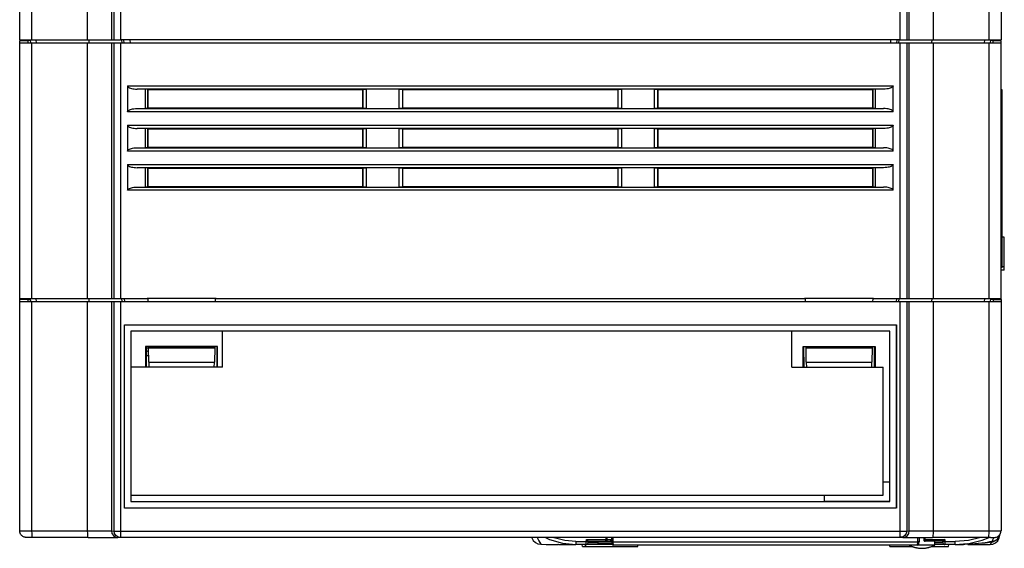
# Model space of a CAD drawing. Extents: x 0 to 420, y 0 to 297.
# Tile 19 of 24: x 191 to 243, y 213 to 241. Entities that reach past the tile are written whole.
import ezdxf

# ---------------------------------------------------------------- set-up
doc = ezdxf.new("R2010")
doc.units = 0
doc.header["$LTSCALE"] = 23.1
doc.layers.get('0').update_dxf_attribs({"linetype": 'CONTINUOUS'})

msp = doc.modelspace()

# ---------------------------------------------------------------- linework, layer by layer
at = {"color": 7, "linetype": 'CONTINUOUS'}
for p, q in [((190.503, 240.404), (190.503, 247.229)), ((191.142, 247.262), (191.142, 240.403)), ((194.138, 240.403), (194.138, 247.418)), ((195.411, 247.482), (195.411, 240.4)), ((195.55, 240.397), (195.55, 247.486)), ((195.899, 247.504), (195.899, 240.396)), ((237.607, 240.396), (237.607, 247.504)), ((237.956, 247.486), (237.956, 240.397)), ((238.095, 240.4), (238.095, 247.482)), ((239.368, 247.418), (239.368, 240.403)), ((242.364, 240.403), (242.364, 247.262)), ((243.003, 247.229), (243.003, 240.404)), ((190.503, 240.404), (190.552, 240.404)), ((190.503, 226.536), (190.503, 240.368)), ((190.503, 240.368), (190.534, 240.368)), ((190.534, 240.368), (190.623, 240.368)), ((190.892, 240.403), (191.063, 240.403)), ((190.956, 240.368), (190.932, 240.367)), ((190.932, 240.367), (190.932, 240.23)), ((191.142, 240.228), (190.932, 240.228)), ((191.023, 240.368), (190.956, 240.368)), ((191.066, 240.368), (191.023, 240.368)), ((191.063, 240.405), (191.078, 240.229)), ((191.063, 240.403), (194.138, 240.403)), ((191.142, 240.228), (191.142, 226.578)), ((194.138, 240.228), (191.142, 240.228)), ((191.397, 240.229), (191.381, 240.404)), ((194.138, 226.578), (194.138, 240.228)), ((194.193, 240.404), (194.207, 240.232)), ((195.411, 240.4), (195.55, 240.397)), ((195.411, 240.225), (195.411, 226.575)), ((195.55, 240.222), (195.411, 240.225)), ((195.55, 226.572), (195.55, 240.222)), ((237.607, 240.396), (195.899, 240.396)), ((195.899, 240.221), (195.899, 226.571)), ((237.607, 240.221), (195.899, 240.221)), ((195.982, 240.224), (195.968, 240.4)), ((196.063, 240.398), (196.078, 240.218)), ((196.425, 240.222), (196.411, 240.397)), ((237.095, 240.397), (237.081, 240.222)), ((237.428, 240.218), (237.443, 240.398)), ((237.538, 240.4), (237.523, 240.224)), ((237.607, 226.571), (237.607, 240.221)), ((237.956, 240.397), (238.095, 240.4)), ((238.095, 240.225), (237.956, 240.222)), ((237.956, 240.222), (237.956, 226.572)), ((238.095, 226.575), (238.095, 240.225)), ((239.299, 240.232), (239.313, 240.404)), ((239.368, 240.403), (242.367, 240.403)), ((242.364, 240.228), (239.368, 240.228)), ((239.368, 240.228), (239.368, 226.578)), ((242.125, 240.404), (242.109, 240.229)), ((242.566, 240.228), (242.364, 240.228)), ((242.364, 226.578), (242.364, 240.228)), ((242.367, 240.403), (242.617, 240.403)), ((242.443, 240.405), (242.428, 240.229)), ((242.574, 240.23), (242.574, 240.367)), ((243.003, 226.526), (243.003, 240.368)), ((196.278, 237.937), (196.278, 236.555)), ((196.278, 237.937), (237.228, 237.937)), ((209.046, 237.762), (196.785, 237.763)), ((197.232, 237.755), (196.785, 237.763)), ((197.232, 236.738), (197.232, 237.755)), ((197.353, 237.748), (197.353, 236.747)), ((197.355, 237.745), (197.353, 237.748)), ((197.355, 236.75), (197.355, 237.745)), ((197.355, 237.745), (208.86, 237.745)), ((208.86, 237.745), (208.869, 237.754)), ((208.86, 237.745), (208.86, 236.75)), ((208.869, 236.74), (208.869, 237.754)), ((209.046, 237.763), (209.046, 236.73)), ((210.81, 237.763), (209.046, 237.763)), ((210.81, 236.73), (210.81, 237.763)), ((222.696, 237.762), (210.81, 237.762)), ((210.996, 237.745), (210.987, 237.754)), ((210.987, 237.754), (210.987, 236.74)), ((210.996, 236.75), (210.996, 237.745)), ((210.996, 237.745), (222.51, 237.745)), ((222.51, 237.745), (222.519, 237.754)), ((222.51, 237.745), (222.51, 236.75)), ((222.519, 236.74), (222.519, 237.754)), ((224.46, 237.763), (222.696, 237.763)), ((222.696, 237.763), (222.696, 236.73)), ((236.721, 237.763), (224.46, 237.762)), ((224.46, 236.73), (224.46, 237.763)), ((224.646, 237.745), (224.637, 237.754)), ((224.637, 237.754), (224.637, 236.74)), ((224.646, 237.745), (236.15, 237.745)), ((224.646, 236.75), (224.646, 237.745)), ((236.15, 237.745), (236.153, 237.748)), ((236.15, 237.745), (236.15, 236.75)), ((236.153, 236.747), (236.153, 237.748)), ((236.721, 237.763), (236.274, 237.755)), ((236.274, 237.755), (236.274, 236.738)), ((237.228, 236.555), (237.228, 237.937)), ((243.064, 237.726), (243.003, 237.726)), ((243.064, 237.684), (243.003, 237.684)), ((243.064, 228.234), (243.064, 237.726)), ((237.228, 236.555), (196.278, 236.555)), ((196.785, 236.73), (197.232, 236.738)), ((196.785, 236.73), (209.046, 236.731)), ((197.355, 236.75), (197.353, 236.747)), ((208.86, 236.75), (197.355, 236.75)), ((208.86, 236.75), (208.869, 236.74)), ((209.046, 236.73), (210.81, 236.73)), ((210.81, 236.731), (222.696, 236.731)), ((210.996, 236.75), (210.987, 236.74)), ((222.51, 236.75), (210.996, 236.75)), ((222.51, 236.75), (222.519, 236.74)), ((222.696, 236.73), (224.46, 236.73)), ((224.46, 236.731), (236.721, 236.73)), ((224.646, 236.75), (224.637, 236.74)), ((236.15, 236.75), (224.646, 236.75)), ((236.15, 236.75), (236.153, 236.747)), ((236.274, 236.738), (236.721, 236.73)), ((196.278, 235.837), (196.278, 234.455)), ((196.278, 235.837), (237.228, 235.837)), ((209.046, 235.662), (196.785, 235.663)), ((197.232, 235.655), (196.785, 235.663)), ((197.232, 234.638), (197.232, 235.655)), ((197.353, 235.648), (197.353, 234.647)), ((197.355, 235.645), (197.353, 235.648)), ((197.355, 234.65), (197.355, 235.645)), ((197.355, 235.645), (208.86, 235.645)), ((208.86, 235.645), (208.869, 235.654)), ((208.86, 235.645), (208.86, 234.65)), ((208.869, 234.64), (208.869, 235.654)), ((209.046, 235.663), (209.046, 234.63)), ((210.81, 235.663), (209.046, 235.663)), ((210.81, 234.63), (210.81, 235.663)), ((222.696, 235.662), (210.81, 235.662)), ((210.996, 235.645), (210.987, 235.654)), ((210.987, 235.654), (210.987, 234.64)), ((210.996, 235.645), (222.51, 235.645)), ((210.996, 234.65), (210.996, 235.645)), ((222.51, 235.645), (222.519, 235.654)), ((222.51, 235.645), (222.51, 234.65)), ((222.519, 234.64), (222.519, 235.654)), ((224.46, 235.663), (222.696, 235.663)), ((222.696, 235.663), (222.696, 234.63)), ((236.721, 235.663), (224.46, 235.662)), ((224.46, 234.63), (224.46, 235.663)), ((224.646, 235.645), (224.637, 235.654)), ((224.637, 235.654), (224.637, 234.64)), ((224.646, 235.645), (236.15, 235.645)), ((224.646, 234.65), (224.646, 235.645)), ((236.15, 235.645), (236.153, 235.648)), ((236.15, 235.645), (236.15, 234.65)), ((236.153, 234.647), (236.153, 235.648)), ((236.721, 235.663), (236.274, 235.655)), ((236.274, 235.655), (236.274, 234.638)), ((237.228, 234.455), (237.228, 235.837)), ((237.228, 234.455), (196.278, 234.455)), ((196.785, 234.63), (197.232, 234.638)), ((196.785, 234.63), (209.046, 234.631)), ((197.355, 234.65), (197.353, 234.647)), ((208.86, 234.65), (197.355, 234.65)), ((208.86, 234.65), (208.869, 234.64)), ((209.046, 234.63), (210.81, 234.63)), ((210.81, 234.631), (222.696, 234.631)), ((210.996, 234.65), (210.987, 234.64)), ((222.51, 234.65), (210.996, 234.65)), ((222.51, 234.65), (222.519, 234.64)), ((222.696, 234.63), (224.46, 234.63)), ((224.46, 234.631), (236.721, 234.63)), ((224.646, 234.65), (224.637, 234.64)), ((236.15, 234.65), (224.646, 234.65)), ((236.15, 234.65), (236.153, 234.647)), ((236.274, 234.638), (236.721, 234.63)), ((196.278, 233.737), (196.278, 232.355)), ((196.278, 233.737), (237.228, 233.737)), ((209.046, 233.562), (196.785, 233.563)), ((197.232, 233.555), (196.785, 233.563)), ((197.232, 232.538), (197.232, 233.555)), ((197.353, 233.548), (197.353, 232.547)), ((197.355, 233.545), (197.353, 233.548)), ((197.355, 232.55), (197.355, 233.545)), ((197.355, 233.545), (208.86, 233.545)), ((208.86, 233.545), (208.869, 233.554)), ((208.86, 233.545), (208.86, 232.55)), ((208.869, 232.54), (208.869, 233.554)), ((209.046, 233.563), (209.046, 232.53)), ((210.81, 233.563), (209.046, 233.563)), ((210.81, 232.53), (210.81, 233.563)), ((222.696, 233.562), (210.81, 233.562)), ((210.996, 233.545), (210.987, 233.554)), ((210.987, 233.554), (210.987, 232.54)), ((210.996, 233.545), (222.51, 233.545)), ((210.996, 232.55), (210.996, 233.545)), ((222.51, 233.545), (222.519, 233.554)), ((222.51, 233.545), (222.51, 232.55)), ((222.519, 232.54), (222.519, 233.554)), ((224.46, 233.563), (222.696, 233.563)), ((222.696, 233.563), (222.696, 232.53)), ((236.721, 233.563), (224.46, 233.562)), ((224.46, 232.53), (224.46, 233.563)), ((224.646, 233.545), (224.637, 233.554)), ((224.637, 233.554), (224.637, 232.54)), ((224.646, 233.545), (236.15, 233.545)), ((224.646, 232.55), (224.646, 233.545)), ((236.15, 233.545), (236.153, 233.548)), ((236.15, 233.545), (236.15, 232.55)), ((236.153, 232.547), (236.153, 233.548)), ((236.721, 233.563), (236.274, 233.555)), ((236.274, 233.555), (236.274, 232.538)), ((237.228, 232.355), (237.228, 233.737)), ((237.228, 232.355), (196.278, 232.355)), ((196.785, 232.53), (197.232, 232.538)), ((196.785, 232.53), (209.046, 232.531)), ((197.355, 232.55), (197.353, 232.547)), ((208.86, 232.55), (197.355, 232.55)), ((208.86, 232.55), (208.869, 232.54)), ((209.046, 232.53), (210.81, 232.53)), ((210.81, 232.531), (222.696, 232.531)), ((210.996, 232.55), (210.987, 232.54)), ((222.51, 232.55), (210.996, 232.55)), ((222.51, 232.55), (222.519, 232.54)), ((222.696, 232.53), (224.46, 232.53)), ((224.46, 232.531), (236.721, 232.53)), ((224.646, 232.55), (224.637, 232.54)), ((236.15, 232.55), (224.646, 232.55)), ((236.15, 232.55), (236.153, 232.547)), ((236.274, 232.538), (236.721, 232.53)), ((243.178, 229.851), (243.064, 229.851)), ((243.178, 228.276), (243.178, 229.851)), ((243.064, 228.234), (243.003, 228.234)), ((243.178, 228.094), (243.003, 228.094)), ((243.178, 228.269), (243.064, 228.269)), ((243.178, 228.094), (243.178, 228.269)), ((190.503, 226.58), (190.534, 226.579)), ((190.503, 226.536), (191.063, 226.536)), ((190.503, 214.155), (190.503, 226.524)), ((190.932, 226.524), (190.503, 226.524)), ((190.88, 226.524), (190.503, 226.524)), ((190.88, 226.53), (191.063, 226.53)), ((190.932, 226.524), (190.932, 226.404)), ((190.94, 226.578), (191.142, 226.578)), ((191.063, 226.58), (191.078, 226.404)), ((191.063, 226.578), (191.063, 226.404)), ((191.142, 226.578), (194.138, 226.578)), ((191.397, 226.404), (191.381, 226.579)), ((194.193, 226.579), (194.207, 226.41)), ((195.411, 226.575), (195.55, 226.572)), ((195.899, 226.571), (197.322, 226.571)), ((195.982, 226.406), (195.968, 226.575)), ((196.091, 226.572), (196.105, 226.403)), ((197.322, 226.571), (197.322, 226.586)), ((197.322, 226.586), (201.009, 226.586)), ((197.322, 226.571), (197.351, 226.572)), ((197.351, 226.572), (197.354, 226.397)), ((200.98, 226.572), (197.351, 226.572)), ((200.977, 226.397), (200.98, 226.572)), ((200.98, 226.572), (201.009, 226.571)), ((201.009, 226.571), (201.009, 226.586)), ((201.009, 226.571), (232.497, 226.571)), ((232.497, 226.586), (236.184, 226.586)), ((232.497, 226.571), (232.497, 226.586)), ((232.497, 226.571), (232.526, 226.572)), ((236.155, 226.572), (232.526, 226.572)), ((232.526, 226.572), (232.529, 226.397)), ((236.152, 226.397), (236.155, 226.572)), ((236.155, 226.572), (236.184, 226.571)), ((236.184, 226.571), (236.184, 226.586)), ((236.184, 226.571), (237.607, 226.571)), ((237.415, 226.572), (237.401, 226.403)), ((237.538, 226.575), (237.524, 226.406)), ((237.956, 226.572), (238.095, 226.575)), ((239.299, 226.41), (239.313, 226.579)), ((239.368, 226.578), (242.364, 226.578)), ((242.125, 226.579), (242.109, 226.404)), ((242.364, 226.578), (242.574, 226.578)), ((242.443, 226.58), (242.428, 226.404)), ((242.443, 226.536), (243.003, 226.536)), ((242.573, 226.53), (242.443, 226.53)), ((243.003, 226.526), (242.573, 226.526)), ((242.574, 226.526), (243.003, 226.526)), ((242.574, 226.526), (242.574, 226.404)), ((243.003, 226.526), (243.003, 214.155)), ((191.142, 226.403), (191.142, 214.153)), ((194.138, 226.403), (191.142, 226.403)), ((194.138, 214.153), (194.138, 226.403)), ((195.411, 226.4), (195.411, 214.15)), ((195.55, 226.397), (195.411, 226.4)), ((195.55, 214.147), (195.55, 226.397)), ((195.899, 226.396), (195.899, 213.797)), ((237.607, 226.396), (195.899, 226.396)), ((237.607, 213.797), (237.607, 226.396)), ((238.095, 226.4), (237.956, 226.397)), ((237.956, 226.397), (237.956, 214.147)), ((238.095, 214.15), (238.095, 226.4)), ((242.364, 226.403), (239.368, 226.403)), ((239.368, 226.403), (239.368, 214.153)), ((242.364, 214.153), (242.364, 226.403)), ((196.103, 215.371), (196.103, 225.171)), ((196.105, 225.167), (196.105, 225.171)), ((196.105, 225.171), (237.401, 225.171)), ((196.107, 215.375), (196.107, 225.167)), ((196.107, 225.167), (237.399, 225.167)), ((237.399, 225.167), (237.403, 225.171)), ((237.399, 225.167), (237.399, 215.375)), ((237.403, 225.171), (237.403, 215.371)), ((196.449, 224.825), (196.453, 224.821)), ((196.449, 224.825), (196.449, 215.717)), ((237.057, 224.825), (196.449, 224.825)), ((201.353, 224.821), (196.451, 224.821)), ((196.453, 224.821), (196.453, 222.896)), ((201.353, 222.896), (201.353, 224.821)), ((237.055, 224.821), (231.803, 224.821)), ((231.803, 222.896), (231.803, 224.821)), ((237.055, 224.825), (237.055, 224.821)), ((237.057, 215.717), (237.057, 224.825)), ((197.24, 224.016), (197.269, 223.99)), ((197.24, 224.016), (197.24, 222.896)), ((201.09, 224.016), (197.24, 224.016)), ((197.269, 223.99), (197.27, 222.896)), ((197.269, 223.99), (197.285, 223.99)), ((197.397, 223.924), (197.269, 223.924)), ((197.398, 223.913), (197.269, 223.913)), ((197.285, 223.99), (197.285, 224.001)), ((201.046, 224.001), (197.285, 224.001)), ((197.397, 223.948), (197.396, 224.003)), ((197.397, 223.948), (200.934, 223.948)), ((197.411, 223.176), (197.397, 223.934)), ((197.397, 223.934), (200.934, 223.934)), ((200.934, 223.934), (200.92, 223.176)), ((200.935, 224.003), (200.934, 223.948)), ((201.046, 224.001), (201.046, 223.99)), ((201.062, 223.99), (201.046, 223.99)), ((201.061, 222.896), (201.062, 223.99)), ((201.062, 223.99), (201.09, 224.016)), ((201.09, 222.896), (201.09, 224.016)), ((232.415, 224.016), (236.265, 224.016)), ((232.415, 224.016), (232.444, 223.99)), ((232.415, 222.896), (232.415, 224.016)), ((232.444, 223.99), (232.46, 223.99)), ((232.444, 223.99), (232.445, 222.896)), ((232.46, 224.001), (236.221, 224.001)), ((232.46, 223.99), (232.46, 224.001)), ((232.572, 223.96), (232.571, 224.003)), ((232.572, 223.96), (236.109, 223.96)), ((232.572, 223.946), (236.109, 223.946)), ((232.586, 223.176), (232.572, 223.946)), ((236.109, 223.946), (236.095, 223.176)), ((236.11, 224.003), (236.109, 223.96)), ((236.221, 224.001), (236.221, 223.99)), ((236.237, 223.99), (236.221, 223.99)), ((236.236, 222.896), (236.237, 223.99)), ((236.237, 223.99), (236.265, 224.016)), ((236.265, 224.016), (236.265, 222.896)), ((197.269, 223.533), (197.404, 223.532)), ((201.353, 222.896), (196.453, 222.896)), ((197.411, 223.176), (197.415, 222.893)), ((197.411, 223.176), (200.92, 223.176)), ((200.915, 222.893), (200.92, 223.176)), ((231.803, 222.896), (236.703, 222.896)), ((232.586, 223.176), (236.095, 223.176)), ((232.586, 223.176), (232.59, 222.893)), ((236.09, 222.893), (236.095, 223.176)), ((236.703, 216.071), (236.703, 222.896)), ((236.703, 216.771), (237.053, 216.771)), ((237.044, 216.772), (237.044, 215.731)), ((196.453, 216.071), (236.703, 216.071)), ((196.453, 216.071), (196.453, 215.721)), ((233.553, 215.721), (233.553, 216.071)), ((196.449, 215.717), (237.057, 215.717)), ((237.044, 215.731), (233.553, 215.731)), ((196.107, 215.375), (196.103, 215.371)), ((237.401, 215.371), (196.105, 215.371)), ((237.399, 215.375), (196.107, 215.375)), ((237.401, 215.375), (237.401, 215.371)), ((191.142, 214.153), (194.138, 214.153)), ((195.411, 214.15), (195.55, 214.147)), ((195.899, 214.146), (237.607, 214.146)), ((237.956, 214.147), (238.095, 214.15)), ((239.368, 214.153), (242.364, 214.153)), ((242.937, 213.924), (242.939, 213.955)), ((190.891, 213.804), (190.861, 213.804)), ((190.95, 213.804), (190.891, 213.804)), ((191.061, 213.804), (190.95, 213.804)), ((194.169, 213.803), (191.061, 213.804)), ((195.891, 213.797), (195.752, 213.8)), ((237.607, 213.797), (195.899, 213.797)), ((217.898, 213.79), (217.894, 213.797)), ((218.192, 213.797), (218.275, 213.626)), ((218.23, 213.462), (218.386, 213.436)), ((218.275, 213.626), (218.386, 213.436)), ((219.328, 213.425), (220.253, 213.424)), ((220.253, 213.59), (220.813, 213.59)), ((220.253, 213.59), (220.253, 213.424)), ((222.206, 213.424), (220.253, 213.424)), ((220.605, 213.319), (220.603, 213.424)), ((220.776, 213.319), (220.778, 213.424)), ((220.809, 213.424), (220.813, 213.59)), ((220.813, 213.59), (220.818, 213.699)), ((220.818, 213.699), (221.861, 213.699)), ((220.907, 213.588), (220.918, 213.597)), ((220.914, 213.524), (220.918, 213.599)), ((220.918, 213.597), (220.917, 213.589)), ((220.917, 213.589), (220.917, 213.59)), ((220.918, 213.599), (222.178, 213.599)), ((221.442, 213.599), (221.438, 213.524)), ((221.438, 213.524), (222.19, 213.524)), ((221.438, 213.524), (221.438, 213.424)), ((221.859, 213.797), (221.861, 213.699)), ((221.862, 213.599), (221.861, 213.699)), ((221.921, 213.701), (221.931, 213.703)), ((221.932, 213.67), (221.929, 213.797)), ((222.137, 213.634), (222.178, 213.654)), ((222.178, 213.566), (222.178, 213.797)), ((222.178, 213.566), (222.19, 213.566)), ((222.19, 213.566), (238.546, 213.566)), ((222.19, 213.566), (222.194, 213.459)), ((222.248, 213.566), (222.248, 213.797)), ((222.264, 213.391), (222.26, 213.566)), ((238.542, 213.391), (222.264, 213.391)), ((223.576, 213.319), (223.577, 213.391)), ((237.055, 213.319), (237.054, 213.391)), ((237.607, 213.844), (237.746, 213.844)), ((237.754, 213.8), (237.615, 213.797)), ((238.507, 213.39), (238.432, 213.391)), ((238.976, 213.389), (238.507, 213.39)), ((238.542, 213.391), (238.546, 213.566)), ((238.623, 213.566), (238.546, 213.566)), ((238.558, 213.566), (238.558, 213.803)), ((238.612, 213.459), (238.616, 213.566)), ((238.623, 213.566), (238.628, 213.566)), ((238.628, 213.803), (238.628, 213.566)), ((238.876, 213.803), (238.874, 213.67)), ((238.909, 213.7), (238.945, 213.699)), ((238.944, 213.599), (238.945, 213.699)), ((239.888, 213.599), (238.944, 213.599)), ((238.945, 213.699), (238.947, 213.803)), ((238.945, 213.699), (239.988, 213.699)), ((239.459, 213.398), (238.976, 213.389)), ((242.445, 213.804), (239.337, 213.803)), ((239.459, 213.395), (239.463, 213.599)), ((240.553, 213.424), (239.459, 213.424)), ((239.892, 213.524), (239.888, 213.599)), ((239.988, 213.699), (239.993, 213.59)), ((239.993, 213.59), (240.553, 213.59)), ((239.993, 213.59), (239.997, 213.424)), ((240.201, 213.319), (240.203, 213.424)), ((240.553, 213.424), (240.553, 213.59)), ((240.997, 213.443), (240.783, 213.429)), ((240.993, 213.433), (241.063, 213.436)), ((241.218, 213.467), (240.997, 213.443)), ((241.424, 213.448), (241.062, 213.432)), ((241.062, 213.432), (241.062, 213.436)), ((241.218, 213.467), (241.218, 213.467)), ((241.218, 213.425), (242.414, 213.426)), ((241.787, 213.472), (241.424, 213.448)), ((242.149, 213.505), (241.787, 213.472)), ((241.999, 213.654), (242.36, 213.804)), ((242.429, 213.565), (242.419, 213.579)), ((242.445, 213.804), (242.555, 213.804)), ((242.547, 213.557), (242.484, 213.545)), ((242.569, 213.7), (242.512, 213.594)), ((242.512, 213.594), (242.584, 213.61)), ((242.533, 213.593), (242.528, 213.597)), ((242.578, 213.578), (242.533, 213.593)), ((242.563, 213.59), (242.545, 213.6)), ((242.594, 213.572), (242.547, 213.557)), ((242.555, 213.804), (242.615, 213.804)), ((242.602, 213.584), (242.563, 213.59)), ((242.619, 213.804), (242.569, 213.7)), ((242.625, 213.585), (242.578, 213.578)), ((242.625, 213.585), (242.594, 213.572)), ((242.641, 213.605), (242.601, 213.595)), ((242.641, 213.594), (242.602, 213.584)), ((242.615, 213.804), (242.644, 213.804)), ((242.752, 213.662), (242.625, 213.585)), ((242.634, 213.59), (242.625, 213.585)), ((242.64, 213.63), (242.64, 213.613)), ((242.64, 213.613), (242.641, 213.594)), ((242.644, 213.804), (242.655, 213.804)), ((242.851, 213.77), (242.752, 213.662)), ((220.605, 213.319), (223.576, 213.319)), ((237.055, 213.319), (238.252, 213.319)), ((239.284, 213.319), (240.201, 213.319))]:
    msp.add_line(p, q, dxfattribs=at)
for points in [[(190.932, 240.228), (190.762, 240.228), (190.623, 240.229), (190.534, 240.229), (190.503, 240.229)], [(190.552, 240.404), (190.688, 240.404), (190.892, 240.403)], [(190.623, 240.368), (190.762, 240.369), (190.94, 240.369)], [(194.138, 240.403), (194.519, 240.402), (194.859, 240.402), (195.134, 240.401), (195.323, 240.401), (195.411, 240.4)], [(195.411, 240.225), (195.323, 240.226), (195.134, 240.226), (194.859, 240.227), (194.519, 240.227), (194.138, 240.228)], [(195.55, 240.397), (195.585, 240.397), (195.662, 240.396), (195.771, 240.396), (195.899, 240.396)], [(195.899, 240.221), (195.771, 240.221), (195.662, 240.221), (195.585, 240.222), (195.55, 240.222)], [(237.607, 240.396), (237.735, 240.396), (237.844, 240.396), (237.921, 240.397), (237.956, 240.397)], [(237.956, 240.222), (237.921, 240.222), (237.844, 240.221), (237.735, 240.221), (237.607, 240.221)], [(238.095, 240.4), (238.183, 240.401), (238.372, 240.401), (238.647, 240.402), (238.987, 240.402), (239.368, 240.403)], [(239.368, 240.228), (238.987, 240.227), (238.647, 240.227), (238.372, 240.226), (238.183, 240.226), (238.095, 240.225)], [(242.574, 240.367), (242.55, 240.368), (242.483, 240.368), (242.44, 240.368)], [(242.566, 240.369), (242.744, 240.369), (242.883, 240.368)], [(243.003, 240.229), (242.972, 240.229), (242.883, 240.229), (242.744, 240.228), (242.566, 240.228)], [(242.617, 240.403), (242.82, 240.404), (242.955, 240.404), (243.003, 240.404)], [(242.883, 240.368), (242.972, 240.368), (243.003, 240.368)], [(196.278, 237.937), (196.294, 237.893), (196.331, 237.862), (196.378, 237.835), (196.429, 237.815), (196.485, 237.799), (196.548, 237.785), (196.619, 237.774), (196.698, 237.767), (196.785, 237.763)], [(197.353, 237.748), (197.335, 237.751), (197.293, 237.754), (197.232, 237.755)], [(208.869, 237.754), (208.885, 237.757), (208.926, 237.76), (208.983, 237.762), (209.046, 237.762)], [(210.81, 237.762), (210.872, 237.762), (210.93, 237.76), (210.97, 237.757), (210.987, 237.754)], [(222.519, 237.754), (222.535, 237.757), (222.576, 237.76), (222.633, 237.762), (222.696, 237.762)], [(224.46, 237.762), (224.522, 237.762), (224.58, 237.76), (224.62, 237.757), (224.637, 237.754)], [(236.274, 237.755), (236.208, 237.754), (236.168, 237.751), (236.153, 237.748)], [(237.228, 237.937), (237.212, 237.893), (237.176, 237.863), (237.13, 237.836), (237.079, 237.816), (237.023, 237.8), (236.96, 237.786), (236.889, 237.775), (236.81, 237.767), (236.721, 237.763)], [(196.278, 236.555), (196.294, 236.599), (196.329, 236.63), (196.376, 236.656), (196.427, 236.677), (196.483, 236.693), (196.546, 236.707), (196.617, 236.718), (196.696, 236.726), (196.785, 236.73)], [(197.232, 236.738), (197.298, 236.74), (197.338, 236.743), (197.353, 236.747)], [(209.046, 236.731), (208.984, 236.731), (208.926, 236.733), (208.885, 236.736), (208.869, 236.74)], [(210.987, 236.74), (210.97, 236.736), (210.93, 236.733), (210.873, 236.731), (210.81, 236.731)], [(222.696, 236.731), (222.634, 236.731), (222.576, 236.733), (222.535, 236.736), (222.519, 236.74)], [(224.637, 236.74), (224.62, 236.736), (224.58, 236.733), (224.523, 236.731), (224.46, 236.731)], [(236.153, 236.747), (236.17, 236.743), (236.213, 236.74), (236.274, 236.738)], [(237.228, 236.555), (237.212, 236.6), (237.175, 236.63), (237.128, 236.657), (237.077, 236.677), (237.021, 236.694), (236.958, 236.707), (236.887, 236.718), (236.808, 236.726), (236.721, 236.73)], [(196.278, 235.837), (196.294, 235.793), (196.331, 235.762), (196.378, 235.735), (196.429, 235.715), (196.485, 235.699), (196.548, 235.685), (196.619, 235.674), (196.698, 235.667), (196.785, 235.663)], [(197.353, 235.648), (197.335, 235.651), (197.293, 235.654), (197.232, 235.655)], [(208.869, 235.654), (208.885, 235.657), (208.926, 235.66), (208.983, 235.662), (209.046, 235.662)], [(210.81, 235.662), (210.872, 235.662), (210.93, 235.66), (210.97, 235.657), (210.987, 235.654)], [(222.519, 235.654), (222.535, 235.657), (222.576, 235.66), (222.633, 235.662), (222.696, 235.662)], [(224.46, 235.662), (224.522, 235.662), (224.58, 235.66), (224.62, 235.657), (224.637, 235.654)], [(236.274, 235.655), (236.208, 235.654), (236.168, 235.651), (236.153, 235.648)], [(237.228, 235.837), (237.212, 235.793), (237.176, 235.763), (237.13, 235.736), (237.079, 235.716), (237.023, 235.7), (236.96, 235.686), (236.889, 235.675), (236.81, 235.667), (236.721, 235.663)], [(196.278, 234.455), (196.294, 234.499), (196.329, 234.53), (196.376, 234.556), (196.427, 234.577), (196.483, 234.593), (196.546, 234.607), (196.617, 234.618), (196.696, 234.626), (196.785, 234.63)], [(197.232, 234.638), (197.298, 234.64), (197.338, 234.643), (197.353, 234.647)], [(209.046, 234.631), (208.984, 234.631), (208.926, 234.633), (208.885, 234.636), (208.869, 234.64)], [(210.987, 234.64), (210.97, 234.636), (210.93, 234.633), (210.873, 234.631), (210.81, 234.631)], [(222.696, 234.631), (222.634, 234.631), (222.576, 234.633), (222.535, 234.636), (222.519, 234.64)], [(224.637, 234.64), (224.62, 234.636), (224.58, 234.633), (224.523, 234.631), (224.46, 234.631)], [(236.153, 234.647), (236.17, 234.643), (236.213, 234.64), (236.274, 234.638)], [(237.228, 234.455), (237.212, 234.5), (237.175, 234.53), (237.128, 234.557), (237.077, 234.577), (237.021, 234.594), (236.958, 234.607), (236.887, 234.618), (236.808, 234.626), (236.721, 234.63)], [(196.278, 233.737), (196.294, 233.693), (196.331, 233.662), (196.378, 233.635), (196.429, 233.615), (196.485, 233.599), (196.548, 233.585), (196.619, 233.574), (196.698, 233.567), (196.785, 233.563)], [(197.353, 233.548), (197.335, 233.551), (197.293, 233.554), (197.232, 233.555)], [(208.869, 233.554), (208.885, 233.557), (208.926, 233.56), (208.983, 233.562), (209.046, 233.562)], [(210.81, 233.562), (210.872, 233.562), (210.93, 233.56), (210.97, 233.557), (210.987, 233.554)], [(222.519, 233.554), (222.535, 233.557), (222.576, 233.56), (222.633, 233.562), (222.696, 233.562)], [(224.46, 233.562), (224.522, 233.562), (224.58, 233.56), (224.62, 233.557), (224.637, 233.554)], [(236.274, 233.555), (236.208, 233.554), (236.168, 233.551), (236.153, 233.548)], [(237.228, 233.737), (237.212, 233.693), (237.176, 233.663), (237.13, 233.636), (237.079, 233.616), (237.023, 233.6), (236.96, 233.586), (236.889, 233.575), (236.81, 233.567), (236.721, 233.563)], [(196.278, 232.355), (196.294, 232.399), (196.329, 232.43), (196.376, 232.456), (196.427, 232.477), (196.483, 232.493), (196.546, 232.507), (196.617, 232.518), (196.696, 232.526), (196.785, 232.53)], [(197.232, 232.538), (197.298, 232.54), (197.338, 232.543), (197.353, 232.547)], [(209.046, 232.531), (208.984, 232.531), (208.926, 232.533), (208.885, 232.536), (208.869, 232.54)], [(210.987, 232.54), (210.97, 232.536), (210.93, 232.533), (210.873, 232.531), (210.81, 232.531)], [(222.696, 232.531), (222.634, 232.531), (222.576, 232.533), (222.535, 232.536), (222.519, 232.54)], [(224.637, 232.54), (224.62, 232.536), (224.58, 232.533), (224.523, 232.531), (224.46, 232.531)], [(236.153, 232.547), (236.17, 232.543), (236.213, 232.54), (236.274, 232.538)], [(237.228, 232.355), (237.212, 232.4), (237.175, 232.43), (237.128, 232.457), (237.077, 232.477), (237.021, 232.494), (236.958, 232.507), (236.887, 232.518), (236.808, 232.526), (236.721, 232.53)], [(190.534, 226.579), (190.623, 226.579), (190.762, 226.578), (190.94, 226.578)], [(194.138, 226.578), (194.519, 226.577), (194.859, 226.577), (195.134, 226.576), (195.323, 226.576), (195.411, 226.575)], [(195.55, 226.572), (195.585, 226.572), (195.662, 226.571), (195.771, 226.571), (195.899, 226.571)], [(237.607, 226.571), (237.735, 226.571), (237.844, 226.571), (237.921, 226.572), (237.956, 226.572)], [(238.095, 226.575), (238.183, 226.576), (238.372, 226.576), (238.647, 226.577), (238.987, 226.577), (239.368, 226.578)], [(242.574, 226.578), (242.744, 226.578), (242.883, 226.579), (242.972, 226.579), (243.003, 226.58)], [(191.142, 226.403), (190.94, 226.403), (190.762, 226.403), (190.623, 226.404), (190.534, 226.404), (190.503, 226.405)], [(195.411, 226.4), (195.323, 226.401), (195.134, 226.401), (194.859, 226.402), (194.519, 226.402), (194.138, 226.403)], [(195.899, 226.396), (195.771, 226.396), (195.662, 226.396), (195.585, 226.397), (195.55, 226.397)], [(237.956, 226.397), (237.921, 226.397), (237.844, 226.396), (237.735, 226.396), (237.607, 226.396)], [(239.368, 226.403), (238.987, 226.402), (238.647, 226.402), (238.372, 226.401), (238.183, 226.401), (238.095, 226.4)], [(243.003, 226.405), (242.972, 226.404), (242.883, 226.404), (242.744, 226.403), (242.566, 226.403), (242.364, 226.403)], [(197.269, 223.786), (197.377, 223.742), (197.401, 223.728)], [(190.861, 213.804), (190.851, 213.804), (190.846, 213.805), (190.837, 213.805), (190.825, 213.806), (190.812, 213.807), (190.789, 213.81), (190.78, 213.812), (190.766, 213.815), (190.743, 213.822), (190.7, 213.84), (190.666, 213.859), (190.633, 213.882), (190.608, 213.904), (190.579, 213.937), (190.549, 213.981), (190.528, 214.025), (190.51, 214.083), (190.503, 214.155)], [(190.503, 214.155), (190.533, 214.154), (190.619, 214.154), (190.755, 214.153), (190.935, 214.153), (191.142, 214.153)], [(191.142, 214.153), (191.144, 214.021), (191.151, 213.91), (191.16, 213.832), (191.172, 213.804)], [(194.169, 213.803), (194.157, 213.83), (194.147, 213.905), (194.141, 214.019), (194.138, 214.153)], [(194.138, 214.153), (194.518, 214.152), (194.859, 214.152), (195.134, 214.151), (195.323, 214.151), (195.411, 214.15)], [(195.411, 214.15), (195.437, 214.016), (195.513, 213.903), (195.626, 213.827), (195.752, 213.8)], [(195.891, 213.797), (195.765, 213.824), (195.652, 213.899), (195.577, 214.013), (195.55, 214.147)], [(195.55, 214.147), (195.585, 214.147), (195.662, 214.146), (195.772, 214.146), (195.899, 214.146)], [(237.607, 214.146), (237.734, 214.146), (237.844, 214.146), (237.921, 214.147), (237.956, 214.147)], [(237.956, 214.147), (237.929, 214.013), (237.854, 213.899), (237.741, 213.824), (237.615, 213.797)], [(237.754, 213.8), (237.88, 213.827), (237.993, 213.903), (238.068, 214.016), (238.095, 214.15)], [(238.095, 214.15), (238.183, 214.151), (238.372, 214.151), (238.647, 214.152), (238.988, 214.152), (239.368, 214.153)], [(239.368, 214.153), (239.365, 214.019), (239.359, 213.905), (239.349, 213.83), (239.337, 213.803)], [(242.333, 213.804), (242.345, 213.83), (242.355, 213.902), (242.361, 214.015), (242.364, 214.153)], [(242.364, 214.153), (242.565, 214.153), (242.738, 214.153), (242.878, 214.154), (242.97, 214.154), (243.003, 214.155)], [(242.414, 213.426), (242.571, 213.451), (242.713, 213.521), (242.828, 213.63), (242.905, 213.769), (242.937, 213.924)], [(242.655, 213.804), (242.66, 213.805), (242.668, 213.805), (242.681, 213.806), (242.694, 213.807), (242.717, 213.81), (242.726, 213.812), (242.74, 213.815), (242.763, 213.822), (242.806, 213.84), (242.84, 213.859), (242.872, 213.882), (242.898, 213.904), (242.927, 213.937), (242.957, 213.981), (242.978, 214.025), (242.996, 214.083), (243.003, 214.155)], [(242.922, 213.932), (242.916, 213.898), (242.851, 213.77)], [(242.921, 213.93), (242.918, 213.915), (242.856, 213.789)], [(194.169, 213.803), (194.645, 213.803), (195.07, 213.803), (195.413, 213.802), (195.65, 213.801), (195.753, 213.8)], [(217.896, 213.797), (217.9, 213.779), (217.976, 213.641), (218.089, 213.532), (218.23, 213.462)], [(218.386, 213.436), (218.676, 213.433), (218.967, 213.43), (219.293, 213.427)], [(218.627, 213.797), (218.846, 213.687), (219.538, 213.49), (220.253, 213.424)], [(220.253, 213.59), (219.663, 213.637), (219.088, 213.777), (219.041, 213.797)], [(219.328, 213.427), (219.318, 213.427), (219.293, 213.427)], [(220.813, 213.59), (220.851, 213.588), (220.884, 213.588), (220.907, 213.588)], [(220.888, 213.626), (220.857, 213.658), (220.818, 213.699)], [(220.918, 213.599), (220.909, 213.606), (220.888, 213.626)], [(221.438, 213.524), (221.276, 213.522), (221.13, 213.521), (221.014, 213.521), (220.94, 213.522), (220.914, 213.524)], [(221.861, 213.699), (221.895, 213.7), (221.921, 213.701)], [(222.178, 213.67), (222.125, 213.671), (222.047, 213.671), (221.985, 213.671), (221.945, 213.671), (221.932, 213.67)], [(222, 213.599), (222.066, 213.609), (222.137, 213.634)], [(237.753, 213.8), (237.856, 213.801), (238.092, 213.802), (238.436, 213.803), (238.861, 213.803), (239.337, 213.803)], [(238.084, 213.391), (238.089, 213.389), (238.102, 213.382), (238.117, 213.375), (238.133, 213.368), (238.149, 213.361), (238.165, 213.354), (238.183, 213.346), (238.2, 213.339), (238.218, 213.332), (238.236, 213.325), (238.254, 213.318), (238.273, 213.311), (238.292, 213.305), (238.311, 213.298), (238.331, 213.292), (238.351, 213.286), (238.372, 213.28), (238.393, 213.274), (238.414, 213.269), (238.436, 213.263), (238.459, 213.258), (238.482, 213.253), (238.506, 213.249), (238.53, 213.244), (238.554, 213.24), (238.579, 213.237), (238.605, 213.233), (238.631, 213.231), (238.658, 213.228), (238.686, 213.226), (238.714, 213.225), (238.743, 213.224), (238.773, 213.224), (238.804, 213.224), (238.835, 213.226), (238.867, 213.227), (238.899, 213.23), (238.93, 213.233), (238.961, 213.237), (238.992, 213.242), (239.021, 213.247), (239.05, 213.252), (239.078, 213.258), (239.105, 213.265), (239.132, 213.271), (239.158, 213.278), (239.183, 213.285), (239.208, 213.293), (239.232, 213.301), (239.255, 213.309), (239.278, 213.317), (239.301, 213.325), (239.323, 213.334), (239.344, 213.342), (239.364, 213.351), (239.383, 213.359), (239.401, 213.367), (239.418, 213.375), (239.434, 213.382), (239.448, 213.389), (239.459, 213.395)], [(238.875, 213.703), (238.884, 213.701), (238.909, 213.7)], [(239.892, 213.524), (239.866, 213.522), (239.792, 213.521), (239.676, 213.521), (239.53, 213.522), (239.462, 213.523)], [(239.988, 213.699), (239.949, 213.658), (239.918, 213.627), (239.897, 213.606), (239.888, 213.599)], [(239.888, 213.59), (239.896, 213.588), (239.918, 213.588)], [(239.918, 213.588), (239.952, 213.588), (239.993, 213.59)], [(241.915, 213.804), (241.257, 213.645), (240.553, 213.59)], [(240.553, 213.424), (241.285, 213.482), (241.999, 213.654)], [(240.553, 213.424), (240.775, 213.429), (240.997, 213.443), (241.218, 213.467)], [(240.795, 213.427), (240.856, 213.428), (240.923, 213.43), (240.993, 213.433)], [(241.062, 213.432), (240.938, 213.429), (240.819, 213.426)], [(241.063, 213.436), (241.427, 213.458), (241.789, 213.492), (242.15, 213.538)], [(242.149, 213.505), (242.148, 213.516), (242.145, 213.538)], [(242.484, 213.545), (242.387, 213.532), (242.272, 213.518), (242.149, 213.505)], [(242.15, 213.538), (242.286, 213.558), (242.411, 213.578), (242.512, 213.594)], [(242.484, 213.545), (242.461, 213.504), (242.438, 213.464), (242.414, 213.426)], [(242.484, 213.545), (242.456, 213.548), (242.429, 213.565)], [(242.51, 213.594), (242.526, 213.596), (242.545, 213.6)], [(242.545, 213.6), (242.562, 213.604), (242.577, 213.609), (242.591, 213.613), (242.602, 213.616), (242.611, 213.619), (242.625, 213.624)], [(242.601, 213.595), (242.562, 213.601), (242.558, 213.603)], [(242.584, 213.61), (242.625, 213.625), (242.641, 213.63)], [(242.641, 213.594), (242.639, 213.593), (242.634, 213.59)], [(242.856, 213.789), (242.762, 213.683), (242.641, 213.605)]]:
    msp.add_lwpolyline(points, dxfattribs=at)
for centre, radius, start, end in [((220.809, 213.529), 0.105, 270, 357), ((221.862, 213.669), 0.07, 270.0003, 0.9971), ((222.264, 213.461), 0.07, 182.0005, 270.0009), ((238.542, 213.461), 0.07, 269.9996, 357.9984), ((238.944, 213.669), 0.07, 179, 270), ((239.997, 213.529), 0.105, 183, 270)]:
    msp.add_arc(centre, radius, start, end, dxfattribs=at)

doc.saveas('drawing.dxf')
